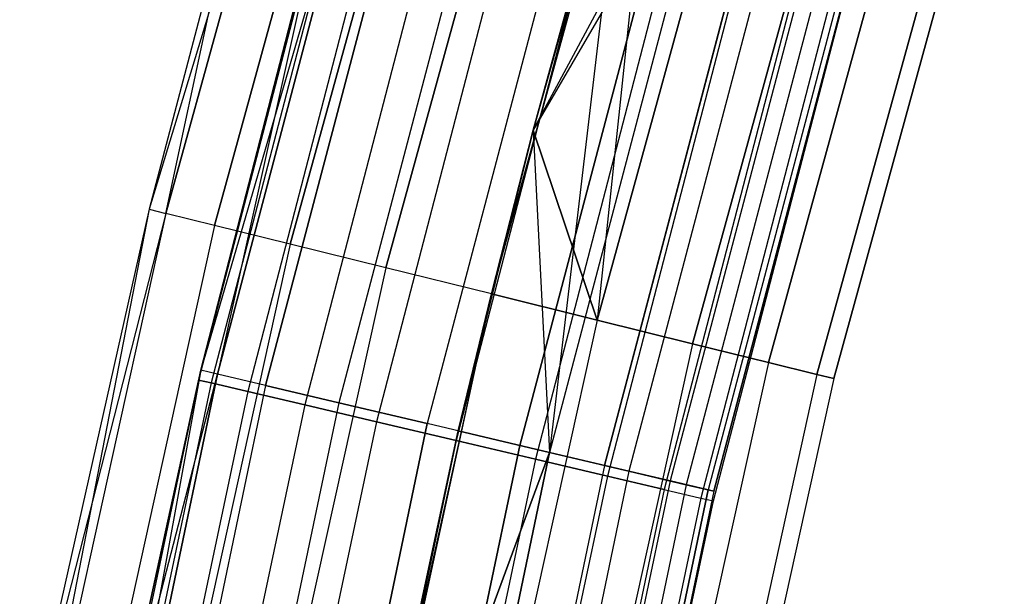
# Model space of a CAD drawing. Extents: x -135 to 135, y -135 to 135.
# Tile 131 of 207: x -74.02 to -68.44, y 15.94 to 19.22. Entities that reach past the tile are written whole.
import ezdxf

# ---------------------------------------------------------------- set-up
doc = ezdxf.new("R2010")
doc.units = 0
doc.header["$LTSCALE"] = 25.4
doc.layers.get('0').update_dxf_attribs({"linetype": 'CONTINUOUS'})

# ---------------------------------------------------------------- blocks, each defined once
blk = doc.blocks.new('SANTANA_BIURKO_A_PM_STL')
at = {"color": 0}
for p, q in [((-72.1728, 21.8305, 1.382), (-73.2883, 18.1403, 2)), ((-72.1728, 21.8305, 1.382), (-73.2883, 18.1403, 2)), ((-73.1933, 18.1168, 149.618), (-72.1728, 21.8305, 149.618)), ((-73.1933, 18.1168, 149.618), (-72.1728, 21.8305, 149.618)), ((-72.1728, 21.8305, 1.382), (-73.1933, 18.1168, 1.382)), ((-72.1728, 21.8305, 1.382), (-73.1933, 18.1168, 1.382)), ((-72.9175, 18.0486, 150.1756), (-71.9009, 21.7482, 150.1756)), ((-72.9175, 18.0486, 150.1756), (-71.9009, 21.7482, 150.1756)), ((-71.9009, 21.7482, 0.8244), (-72.9175, 18.0486, 0.8244)), ((-71.9009, 21.7482, 0.8244), (-72.9175, 18.0486, 0.8244)), ((-72.488, 17.9423, 150.618), (-71.4773, 21.6201, 150.618)), ((-72.488, 17.9423, 150.618), (-71.4773, 21.6201, 150.618)), ((-71.4773, 21.6201, 0.382), (-72.488, 17.9423, 0.382)), ((-71.4773, 21.6201, 0.382), (-72.488, 17.9423, 0.382)), ((-71.9468, 17.8083, 150.9021), (-70.9437, 21.4587, 150.9021)), ((-71.9468, 17.8083, 150.9021), (-70.9437, 21.4587, 150.9021)), ((-70.9437, 21.4587, 0.0979), (-71.9468, 17.8083, 0.0979)), ((-70.9437, 21.4587, 0.0979), (-71.9468, 17.8083, 0.0979)), ((-71.3469, 17.6598, 151), (-70.3521, 21.2798, 151)), ((-71.3469, 17.6598, 151), (-70.3521, 21.2798, 151)), ((-70.3521, 21.2798, 0), (-71.3469, 17.6598, 0)), ((-70.3521, 21.2798, 0), (-71.3469, 17.6598, 0)), ((-71.1101, 18.5906, 147.5), (-70.3521, 21.2798, 147)), ((-70.3521, 21.2798, 147), (-71.1101, 18.5906, 147)), ((-71.1101, 18.5906, 147.5), (-70.3521, 21.2798, 147)), ((-70.3521, 21.2798, 147), (-71.1101, 18.5906, 147)), ((-70.3521, 21.2798, 4), (-71.1101, 18.5906, 4)), ((-70.3521, 21.2798, 4), (-71.1101, 18.5906, 4)), ((-70.3521, 21.2798, 4), (-70.747, 17.5113, 3.9021)), ((-70.3521, 21.2798, 4), (-70.747, 17.5113, 3.9021)), ((-71.1101, 18.5906, 147), (-69.7606, 21.1008, 147.0979)), ((-71.1101, 18.5906, 147), (-69.7606, 21.1008, 147.0979)), ((-70.747, 17.5113, 150.9021), (-69.7606, 21.1008, 150.9021)), ((-70.747, 17.5113, 150.9021), (-69.7606, 21.1008, 150.9021)), ((-70.747, 17.5113, 147.0979), (-69.7606, 21.1008, 147.0979)), ((-70.747, 17.5113, 147.0979), (-69.7606, 21.1008, 147.0979)), ((-69.7606, 21.1008, 0.0979), (-70.747, 17.5113, 0.0979)), ((-69.7606, 21.1008, 0.0979), (-70.747, 17.5113, 0.0979)), ((-69.7606, 21.1008, 3.9021), (-70.747, 17.5113, 3.9021)), ((-69.7606, 21.1008, 3.9021), (-70.747, 17.5113, 3.9021)), ((-71.9176, 20.9342, 149.5319), (-72.9948, 17.2266, 149)), ((-71.9176, 20.9342, 149.5319), (-72.9948, 17.2266, 149)), ((-72.9, 17.2042, 149.5319), (-71.9176, 20.9342, 149.5319)), ((-72.9, 17.2042, 149.5319), (-71.9176, 20.9342, 149.5319)), ((-71.9176, 20.9342, 1.4681), (-72.9, 17.2042, 1.4681)), ((-71.9176, 20.9342, 1.4681), (-72.9, 17.2042, 1.4681)), ((-70.2058, 17.3773, 150.618), (-69.2269, 20.9394, 150.618)), ((-70.2058, 17.3773, 150.618), (-69.2269, 20.9394, 150.618)), ((-70.2058, 17.3773, 147.382), (-69.2269, 20.9394, 147.382)), ((-70.2058, 17.3773, 147.382), (-69.2269, 20.9394, 147.382)), ((-69.2269, 20.9394, 0.382), (-70.2058, 17.3773, 0.382)), ((-69.2269, 20.9394, 0.382), (-70.2058, 17.3773, 0.382)), ((-69.2269, 20.9394, 3.618), (-70.2058, 17.3773, 3.618)), ((-69.2269, 20.9394, 3.618), (-70.2058, 17.3773, 3.618)), ((-72.6277, 17.1399, 149.9947), (-71.649, 20.856, 149.9947)), ((-72.6277, 17.1399, 149.9947), (-71.649, 20.856, 149.9947)), ((-71.649, 20.856, 1.0053), (-72.6277, 17.1399, 1.0053)), ((-71.649, 20.856, 1.0053), (-72.6277, 17.1399, 1.0053)), ((-69.7763, 17.271, 150.1756), (-68.8034, 20.8113, 150.1756)), ((-69.7763, 17.271, 150.1756), (-68.8034, 20.8113, 150.1756)), ((-69.7763, 17.271, 147.8244), (-68.8034, 20.8113, 147.8244)), ((-69.7763, 17.271, 147.8244), (-68.8034, 20.8113, 147.8244)), ((-68.8034, 20.8113, 0.8244), (-69.7763, 17.271, 0.8244)), ((-68.8034, 20.8113, 0.8244), (-69.7763, 17.271, 0.8244)), ((-68.8034, 20.8113, 3.1756), (-69.7763, 17.271, 3.1756)), ((-68.8034, 20.8113, 3.1756), (-69.7763, 17.271, 3.1756)), ((-71.2403, 20.737, 150.3282), (-72.2134, 17.0422, 150.3282)), ((-71.2403, 20.737, 150.3282), (-72.2134, 17.0422, 150.3282)), ((-71.2403, 20.737, 0.6718), (-72.2134, 17.0422, 0.6718)), ((-71.2403, 20.737, 0.6718), (-72.2134, 17.0422, 0.6718)), ((-69.5005, 17.2028, 149.618), (-68.5315, 20.7291, 149.618)), ((-69.5005, 17.2028, 149.618), (-68.5315, 20.7291, 149.618)), ((-69.5005, 17.2028, 148.382), (-68.5315, 20.7291, 148.382)), ((-69.5005, 17.2028, 148.382), (-68.5315, 20.7291, 148.382)), ((-68.5315, 20.7291, 1.382), (-69.5005, 17.2028, 1.382)), ((-68.5315, 20.7291, 1.382), (-69.5005, 17.2028, 1.382)), ((-68.5315, 20.7291, 2.618), (-69.5005, 17.2028, 2.618)), ((-68.5315, 20.7291, 2.618), (-69.5005, 17.2028, 2.618)), ((-69.4055, 17.1793, 149), (-68.4378, 20.7007, 149)), ((-69.4055, 17.1793, 149), (-68.4378, 20.7007, 149)), ((-68.4378, 20.7007, 2), (-69.4055, 17.1793, 2)), ((-68.4378, 20.7007, 2), (-69.4055, 17.1793, 2)), ((-70.7446, 20.5927, 150.4891), (-71.7109, 16.9236, 150.4891)), ((-70.7446, 20.5927, 150.4891), (-71.7109, 16.9236, 150.4891)), ((-70.7446, 20.5927, 0.5109), (-71.7109, 16.9236, 0.5109)), ((-70.7446, 20.5927, 0.5109), (-71.7109, 16.9236, 0.5109)), ((-72.1369, 20.5247, 149), (-73.0079, 17.1713, 149)), ((-72.1369, 20.5247, 149), (-73.0079, 17.1713, 149)), ((-72.1369, 20.5247, 2), (-73.0079, 17.1713, 2)), ((-72.1369, 20.5247, 2), (-73.0079, 17.1713, 2)), ((-72.0663, 20.5046, 149.4635), (-72.9364, 17.1545, 149.4635)), ((-72.0663, 20.5046, 149.4635), (-72.9364, 17.1545, 149.4635)), ((-72.0663, 20.5046, 148.5365), (-72.9364, 17.1545, 148.5365)), ((-72.0663, 20.5046, 148.5365), (-72.9364, 17.1545, 148.5365)), ((-72.0663, 20.5046, 2.4635), (-72.9364, 17.1545, 2.4635)), ((-72.0663, 20.5046, 2.4635), (-72.9364, 17.1545, 2.4635)), ((-72.0663, 20.5046, 1.5365), (-72.9364, 17.1545, 1.5365)), ((-72.0663, 20.5046, 1.5365), (-72.9364, 17.1545, 1.5365)), ((-70.571, 20.5422, 147.5), (-71.1101, 18.5906, 147.5)), ((-70.571, 20.5422, 147.5), (-71.1101, 18.5906, 147.5)), ((-71.1101, 18.5906, 4), (-70.571, 20.5422, 3.5)), ((-70.571, 20.5422, 3.5), (-71.1101, 18.5906, 3.5)), ((-71.1101, 18.5906, 4), (-70.571, 20.5422, 3.5)), ((-70.571, 20.5422, 3.5), (-71.1101, 18.5906, 3.5)), ((-70.571, 20.5422, 147.5), (-71.0172, 16.7599, 147.5975)), ((-70.571, 20.5422, 147.5), (-71.0172, 16.7599, 147.5975)), ((-71.8614, 20.4463, 149.8817), (-72.729, 17.1057, 149.8817)), ((-71.8614, 20.4463, 149.8817), (-72.729, 17.1057, 149.8817)), ((-71.8614, 20.4463, 148.1183), (-72.729, 17.1057, 148.1183)), ((-71.8614, 20.4463, 148.1183), (-72.729, 17.1057, 148.1183)), ((-71.8614, 20.4463, 2.8817), (-72.729, 17.1057, 2.8817)), ((-71.8614, 20.4463, 2.8817), (-72.729, 17.1057, 2.8817)), ((-71.8614, 20.4463, 1.1183), (-72.729, 17.1057, 1.1183)), ((-71.8614, 20.4463, 1.1183), (-72.729, 17.1057, 1.1183)), ((-71.1856, 16.7996, 150.4564), (-70.2263, 20.4419, 150.4564)), ((-71.1856, 16.7996, 150.4564), (-70.2263, 20.4419, 150.4564)), ((-70.2263, 20.4419, 0.5436), (-71.1856, 16.7996, 0.5436)), ((-70.2263, 20.4419, 0.5436), (-71.1856, 16.7996, 0.5436)), ((-70.0603, 20.3935, 3.4025), (-71.1101, 18.5906, 3.5)), ((-70.0603, 20.3935, 3.4025), (-71.1101, 18.5906, 3.5)), ((-70.0603, 20.3935, 147.5975), (-71.0172, 16.7599, 147.5975)), ((-70.0603, 20.3935, 147.5975), (-71.0172, 16.7599, 147.5975)), ((-70.0603, 20.3935, 3.4025), (-71.0172, 16.7599, 3.4025)), ((-70.0603, 20.3935, 3.4025), (-71.0172, 16.7599, 3.4025)), ((-71.5422, 20.3555, 150.2135), (-72.406, 17.0297, 150.2135)), ((-71.5422, 20.3555, 150.2135), (-72.406, 17.0297, 150.2135)), ((-71.5422, 20.3555, 147.7865), (-72.406, 17.0297, 147.7865)), ((-71.5422, 20.3555, 147.7865), (-72.406, 17.0297, 147.7865)), ((-71.5422, 20.3555, 3.2135), (-72.406, 17.0297, 3.2135)), ((-71.5422, 20.3555, 3.2135), (-72.406, 17.0297, 3.2135)), ((-71.5422, 20.3555, 0.7865), (-72.406, 17.0297, 0.7865)), ((-71.5422, 20.3555, 0.7865), (-72.406, 17.0297, 0.7865)), ((-70.7056, 16.6863, 150.2345), (-69.7529, 20.304, 150.2345)), ((-70.7056, 16.6863, 150.2345), (-69.7529, 20.304, 150.2345)), ((-69.7529, 20.304, 0.7655), (-70.7056, 16.6863, 0.7655)), ((-69.7529, 20.304, 0.7655), (-70.7056, 16.6863, 0.7655)), ((-71.14, 20.2411, 150.4266), (-71.9989, 16.934, 150.4266)), ((-71.14, 20.2411, 150.4266), (-71.9989, 16.934, 150.4266)), ((-71.14, 20.2411, 147.5734), (-71.9989, 16.934, 147.5734)), ((-71.14, 20.2411, 147.5734), (-71.9989, 16.934, 147.5734)), ((-71.14, 20.2411, 3.4266), (-71.9989, 16.934, 3.4266)), ((-71.14, 20.2411, 3.4266), (-71.9989, 16.934, 3.4266)), ((-71.14, 20.2411, 0.5734), (-71.9989, 16.934, 0.5734)), ((-71.14, 20.2411, 0.5734), (-71.9989, 16.934, 0.5734)), ((-69.616, 20.2642, 147.8772), (-70.5668, 16.6536, 147.8772)), ((-69.616, 20.2642, 147.8772), (-70.5668, 16.6536, 147.8772)), ((-69.616, 20.2642, 3.1228), (-70.5668, 16.6536, 3.1228)), ((-69.616, 20.2642, 3.1228), (-70.5668, 16.6536, 3.1228)), ((-72.748, 20.1984, 149), (-73.2883, 18.1403, 149)), ((-72.748, 20.1984, 2), (-73.2883, 18.1403, 2)), ((-72.748, 20.1984, 149), (-73.2883, 18.1403, 149)), ((-72.748, 20.1984, 2), (-73.2883, 18.1403, 2)), ((-73.1933, 18.1168, 149.618), (-72.748, 20.1984, 149)), ((-73.1933, 18.1168, 149.618), (-72.748, 20.1984, 149)), ((-69.3857, 20.1972, 149.8521), (-70.3335, 16.5985, 149.8521)), ((-69.3857, 20.1972, 149.8521), (-70.3335, 16.5985, 149.8521)), ((-69.3857, 20.1972, 1.1479), (-70.3335, 16.5985, 1.1479)), ((-69.3857, 20.1972, 1.1479), (-70.3335, 16.5985, 1.1479)), ((-69.2958, 20.171, 148.3029), (-70.2423, 16.577, 148.3029)), ((-69.2958, 20.171, 148.3029), (-70.2423, 16.577, 148.3029)), ((-69.2958, 20.171, 2.6971), (-70.2423, 16.577, 2.6971)), ((-69.2958, 20.171, 2.6971), (-70.2423, 16.577, 2.6971)), ((-70.6942, 20.1142, 150.5), (-71.5477, 16.8279, 150.5)), ((-70.6942, 20.1142, 150.5), (-71.5477, 16.8279, 150.5)), ((-70.6942, 20.1142, 147.5), (-71.5477, 16.8279, 147.5)), ((-70.6942, 20.1142, 147.5), (-71.5477, 16.8279, 147.5)), ((-70.6942, 20.1142, 3.5), (-71.5477, 16.8279, 3.5)), ((-70.6942, 20.1142, 3.5), (-71.5477, 16.8279, 3.5)), ((-70.6942, 20.1142, 0.5), (-71.5477, 16.8279, 0.5)), ((-70.6942, 20.1142, 0.5), (-71.5477, 16.8279, 0.5)), ((-69.1726, 20.1351, 149.359), (-70.1175, 16.5475, 149.359)), ((-69.1726, 20.1351, 149.359), (-70.1175, 16.5475, 149.359)), ((-69.1726, 20.1351, 1.641), (-70.1175, 16.5475, 1.641)), ((-69.1726, 20.1351, 1.641), (-70.1175, 16.5475, 1.641)), ((-70.0857, 16.54, 148.8192), (-69.1413, 20.126, 148.8192)), ((-70.0857, 16.54, 148.8192), (-69.1413, 20.126, 148.8192)), ((-69.1413, 20.126, 2.1808), (-70.0857, 16.54, 2.1808)), ((-69.1413, 20.126, 2.1808), (-70.0857, 16.54, 2.1808)), ((-72.9948, 17.2266, 149), (-72.2663, 20.0646, 149)), ((-72.2663, 20.0646, 2), (-72.9948, 17.2266, 2)), ((-72.9948, 17.2266, 149), (-72.2663, 20.0646, 149)), ((-72.2663, 20.0646, 2), (-72.9948, 17.2266, 2)), ((-72.2663, 20.0646, 2), (-72.9, 17.2042, 1.4681)), ((-72.2663, 20.0646, 2), (-72.9, 17.2042, 1.4681)), ((-70.2484, 19.9874, 150.4266), (-71.0965, 16.7217, 150.4266)), ((-70.2484, 19.9874, 150.4266), (-71.0965, 16.7217, 150.4266)), ((-70.2484, 19.9874, 147.5734), (-71.0965, 16.7217, 147.5734)), ((-70.2484, 19.9874, 147.5734), (-71.0965, 16.7217, 147.5734)), ((-70.2484, 19.9874, 3.4266), (-71.0965, 16.7217, 3.4266)), ((-70.2484, 19.9874, 3.4266), (-71.0965, 16.7217, 3.4266)), ((-70.2484, 19.9874, 0.5734), (-71.0965, 16.7217, 0.5734)), ((-70.2484, 19.9874, 0.5734), (-71.0965, 16.7217, 0.5734)), ((-69.8462, 19.8729, 150.2135), (-70.6894, 16.626, 150.2135)), ((-69.8462, 19.8729, 150.2135), (-70.6894, 16.626, 150.2135)), ((-69.8462, 19.8729, 147.7865), (-70.6894, 16.626, 147.7865)), ((-69.8462, 19.8729, 147.7865), (-70.6894, 16.626, 147.7865)), ((-69.8462, 19.8729, 3.2135), (-70.6894, 16.626, 3.2135)), ((-69.8462, 19.8729, 3.2135), (-70.6894, 16.626, 3.2135)), ((-69.8462, 19.8729, 0.7865), (-70.6894, 16.626, 0.7865)), ((-69.8462, 19.8729, 0.7865), (-70.6894, 16.626, 0.7865)), ((-69.527, 19.7821, 149.8817), (-70.3664, 16.55, 149.8817)), ((-69.527, 19.7821, 149.8817), (-70.3664, 16.55, 149.8817)), ((-69.527, 19.7821, 148.1183), (-70.3664, 16.55, 148.1183)), ((-69.527, 19.7821, 148.1183), (-70.3664, 16.55, 148.1183)), ((-69.527, 19.7821, 2.8817), (-70.3664, 16.55, 2.8817)), ((-69.527, 19.7821, 2.8817), (-70.3664, 16.55, 2.8817)), ((-69.527, 19.7821, 1.1183), (-70.3664, 16.55, 1.1183)), ((-69.527, 19.7821, 1.1183), (-70.3664, 16.55, 1.1183)), ((-69.3221, 19.7238, 149.4635), (-70.159, 16.5012, 149.4635)), ((-69.3221, 19.7238, 149.4635), (-70.159, 16.5012, 149.4635)), ((-69.3221, 19.7238, 148.5365), (-70.159, 16.5012, 148.5365)), ((-69.3221, 19.7238, 148.5365), (-70.159, 16.5012, 148.5365)), ((-69.3221, 19.7238, 2.4635), (-70.159, 16.5012, 2.4635)), ((-69.3221, 19.7238, 2.4635), (-70.159, 16.5012, 2.4635)), ((-69.3221, 19.7238, 1.5365), (-70.159, 16.5012, 1.5365)), ((-69.3221, 19.7238, 1.5365), (-70.159, 16.5012, 1.5365)), ((-70.0875, 16.4844, 149), (-69.2514, 19.7037, 149)), ((-70.0875, 16.4844, 149), (-69.2514, 19.7037, 149)), ((-70.0875, 16.4844, 2), (-69.2514, 19.7037, 2)), ((-70.0875, 16.4844, 2), (-69.2514, 19.7037, 2)), ((-71.1101, 18.5906, 147.5), (-71.5349, 16.882, 147.5)), ((-71.5349, 16.882, 147.5), (-71.1101, 18.5906, 147)), ((-71.5349, 16.882, 147.5), (-71.1101, 18.5906, 147)), ((-71.1101, 18.5906, 147.5), (-71.5349, 16.882, 147.5)), ((-71.1101, 18.5906, 3.5), (-71.5349, 16.882, 3.5)), ((-71.1101, 18.5906, 3.5), (-71.5349, 16.882, 3.5)), ((-71.1101, 18.5906, 147), (-71.3469, 17.6598, 147)), ((-71.1101, 18.5906, 147), (-71.3469, 17.6598, 147)), ((-71.1101, 18.5906, 4), (-71.3469, 17.6598, 4)), ((-71.3469, 17.6598, 4), (-71.1101, 18.5906, 3.5)), ((-71.3469, 17.6598, 4), (-71.1101, 18.5906, 3.5)), ((-71.1101, 18.5906, 4), (-71.3469, 17.6598, 4)), ((-71.1101, 18.5906, 147.5), (-71.0172, 16.7599, 147.5975)), ((-71.1101, 18.5906, 147.5), (-71.0172, 16.7599, 147.5975)), ((-71.1101, 18.5906, 147.5), (-71.1101, 18.5906, 147)), ((-71.1101, 18.5906, 147.5), (-71.1101, 18.5906, 147)), ((-70.747, 17.5113, 147.0979), (-71.1101, 18.5906, 147)), ((-70.747, 17.5113, 147.0979), (-71.1101, 18.5906, 147)), ((-71.1101, 18.5906, 4), (-70.747, 17.5113, 3.9021)), ((-71.1101, 18.5906, 4), (-70.747, 17.5113, 3.9021)), ((-71.1101, 18.5906, 4), (-71.1101, 18.5906, 3.5)), ((-71.1101, 18.5906, 4), (-71.1101, 18.5906, 3.5)), ((-71.1101, 18.5906, 3.5), (-71.0172, 16.7599, 3.4025)), ((-71.1101, 18.5906, 3.5), (-71.0172, 16.7599, 3.4025)), ((-73.2883, 18.1403, 149), (-74.0229, 14.3559, 149.618)), ((-73.2883, 18.1403, 149), (-74.0229, 14.3559, 149.618)), ((-73.1933, 18.1168, 149.618), (-74.0229, 14.3559, 149.618)), ((-73.1933, 18.1168, 149.618), (-74.0229, 14.3559, 149.618)), ((-73.1933, 18.1168, 1.382), (-74.0229, 14.3559, 1.382)), ((-73.1933, 18.1168, 1.382), (-74.0229, 14.3559, 1.382)), ((-73.2883, 18.1403, 149), (-74.0159, 14.8964, 149)), ((-73.2883, 18.1403, 2), (-74.0159, 14.8964, 2)), ((-73.2883, 18.1403, 149), (-74.0159, 14.8964, 149)), ((-73.2883, 18.1403, 2), (-74.0159, 14.8964, 2)), ((-73.1933, 18.1168, 1.382), (-74.0159, 14.8964, 2)), ((-73.1933, 18.1168, 1.382), (-74.0159, 14.8964, 2)), ((-73.2883, 18.1403, 149), (-73.1933, 18.1168, 149.618)), ((-73.2883, 18.1403, 149), (-73.1933, 18.1168, 149.618)), ((-73.2883, 18.1403, 2), (-73.2883, 18.1403, 149)), ((-73.2883, 18.1403, 2), (-73.2883, 18.1403, 149)), ((-73.2883, 18.1403, 2), (-73.1933, 18.1168, 1.382)), ((-73.2883, 18.1403, 2), (-73.1933, 18.1168, 1.382)), ((-72.9175, 18.0486, 150.1756), (-73.1933, 18.1168, 149.618)), ((-72.9175, 18.0486, 150.1756), (-73.1933, 18.1168, 149.618)), ((-72.9175, 18.0486, 0.8244), (-73.1933, 18.1168, 1.382)), ((-72.9175, 18.0486, 0.8244), (-73.1933, 18.1168, 1.382)), ((-72.9175, 18.0486, 150.1756), (-73.744, 14.3018, 150.1756)), ((-72.9175, 18.0486, 150.1756), (-73.744, 14.3018, 150.1756)), ((-72.9175, 18.0486, 0.8244), (-73.744, 14.3018, 0.8244)), ((-72.9175, 18.0486, 0.8244), (-73.744, 14.3018, 0.8244)), ((-72.488, 17.9423, 150.618), (-72.9175, 18.0486, 150.1756)), ((-72.488, 17.9423, 150.618), (-72.9175, 18.0486, 150.1756)), ((-72.488, 17.9423, 0.382), (-72.9175, 18.0486, 0.8244)), ((-72.488, 17.9423, 0.382), (-72.9175, 18.0486, 0.8244)), ((-72.488, 17.9423, 150.618), (-73.3096, 14.2176, 150.618)), ((-72.488, 17.9423, 150.618), (-73.3096, 14.2176, 150.618)), ((-72.488, 17.9423, 0.382), (-73.3096, 14.2176, 0.382)), ((-72.488, 17.9423, 0.382), (-73.3096, 14.2176, 0.382)), ((-71.9468, 17.8083, 150.9021), (-72.488, 17.9423, 150.618)), ((-71.9468, 17.8083, 150.9021), (-72.488, 17.9423, 150.618)), ((-71.9468, 17.8083, 0.0979), (-72.488, 17.9423, 0.382)), ((-71.9468, 17.8083, 0.0979), (-72.488, 17.9423, 0.382)), ((-71.9468, 17.8083, 150.9021), (-72.7623, 14.1114, 150.9021)), ((-71.9468, 17.8083, 150.9021), (-72.7623, 14.1114, 150.9021)), ((-71.9468, 17.8083, 0.0979), (-72.7623, 14.1114, 0.0979)), ((-71.9468, 17.8083, 0.0979), (-72.7623, 14.1114, 0.0979)), ((-71.3469, 17.6598, 151), (-71.9468, 17.8083, 150.9021)), ((-71.3469, 17.6598, 151), (-71.9468, 17.8083, 150.9021)), ((-71.3469, 17.6598, 0), (-71.9468, 17.8083, 0.0979)), ((-71.3469, 17.6598, 0), (-71.9468, 17.8083, 0.0979)), ((-72.2774, 13.3503, 147.5), (-71.3469, 17.6598, 147)), ((-72.2774, 13.3503, 147.5), (-71.3469, 17.6598, 147)), ((-71.3469, 17.6598, 147), (-72.1556, 13.9937, 147)), ((-71.3469, 17.6598, 147), (-72.1556, 13.9937, 147)), ((-71.3469, 17.6598, 151), (-72.1556, 13.9937, 151)), ((-71.3469, 17.6598, 151), (-72.1556, 13.9937, 151)), ((-71.3469, 17.6598, 0), (-72.1556, 13.9937, 0)), ((-71.3469, 17.6598, 0), (-72.1556, 13.9937, 0)), ((-71.3469, 17.6598, 4), (-72.1556, 13.9937, 4)), ((-71.3469, 17.6598, 4), (-72.1556, 13.9937, 4)), ((-71.5349, 16.882, 147.5), (-71.3469, 17.6598, 147)), ((-71.5349, 16.882, 147.5), (-71.3469, 17.6598, 147)), ((-71.3469, 17.6598, 4), (-71.5349, 16.882, 3.5)), ((-71.3469, 17.6598, 4), (-71.5349, 16.882, 3.5)), ((-71.3469, 17.6598, 147), (-70.747, 17.5113, 147.0979)), ((-70.747, 17.5113, 150.9021), (-71.3469, 17.6598, 151)), ((-70.747, 17.5113, 150.9021), (-71.3469, 17.6598, 151)), ((-71.3469, 17.6598, 147), (-70.747, 17.5113, 147.0979)), ((-70.747, 17.5113, 0.0979), (-71.3469, 17.6598, 0)), ((-70.747, 17.5113, 0.0979), (-71.3469, 17.6598, 0)), ((-70.747, 17.5113, 3.9021), (-71.3469, 17.6598, 4)), ((-70.747, 17.5113, 3.9021), (-71.3469, 17.6598, 4)), ((-70.747, 17.5113, 147.0979), (-71.5488, 13.8761, 147.0979)), ((-70.747, 17.5113, 147.0979), (-71.5488, 13.8761, 147.0979)), ((-70.747, 17.5113, 150.9021), (-71.5488, 13.8761, 150.9021)), ((-70.747, 17.5113, 150.9021), (-71.5488, 13.8761, 150.9021)), ((-70.747, 17.5113, 0.0979), (-71.5488, 13.8761, 0.0979)), ((-70.747, 17.5113, 0.0979), (-71.5488, 13.8761, 0.0979)), ((-70.747, 17.5113, 3.9021), (-71.5488, 13.8761, 3.9021)), ((-70.747, 17.5113, 3.9021), (-71.5488, 13.8761, 3.9021)), ((-70.747, 17.5113, 147.0979), (-70.2058, 17.3773, 147.382)), ((-70.2058, 17.3773, 150.618), (-70.747, 17.5113, 150.9021)), ((-70.2058, 17.3773, 150.618), (-70.747, 17.5113, 150.9021)), ((-70.747, 17.5113, 147.0979), (-70.2058, 17.3773, 147.382)), ((-70.2058, 17.3773, 0.382), (-70.747, 17.5113, 0.0979)), ((-70.747, 17.5113, 3.9021), (-70.2058, 17.3773, 3.618)), ((-70.2058, 17.3773, 0.382), (-70.747, 17.5113, 0.0979)), ((-70.747, 17.5113, 3.9021), (-70.2058, 17.3773, 3.618)), ((-70.2058, 17.3773, 147.382), (-71.0015, 13.7699, 147.382)), ((-70.2058, 17.3773, 147.382), (-71.0015, 13.7699, 147.382)), ((-70.2058, 17.3773, 150.618), (-71.0015, 13.7699, 150.618)), ((-70.2058, 17.3773, 150.618), (-71.0015, 13.7699, 150.618)), ((-70.2058, 17.3773, 0.382), (-71.0015, 13.7699, 0.382)), ((-70.2058, 17.3773, 0.382), (-71.0015, 13.7699, 0.382)), ((-70.2058, 17.3773, 3.618), (-71.0015, 13.7699, 3.618)), ((-70.2058, 17.3773, 3.618), (-71.0015, 13.7699, 3.618)), ((-70.2058, 17.3773, 147.382), (-69.7763, 17.271, 147.8244)), ((-69.7763, 17.271, 150.1756), (-70.2058, 17.3773, 150.618)), ((-69.7763, 17.271, 150.1756), (-70.2058, 17.3773, 150.618)), ((-70.2058, 17.3773, 147.382), (-69.7763, 17.271, 147.8244)), ((-69.7763, 17.271, 0.8244), (-70.2058, 17.3773, 0.382)), ((-70.2058, 17.3773, 3.618), (-69.7763, 17.271, 3.1756)), ((-69.7763, 17.271, 0.8244), (-70.2058, 17.3773, 0.382)), ((-70.2058, 17.3773, 3.618), (-69.7763, 17.271, 3.1756)), ((-69.7763, 17.271, 147.8244), (-70.5671, 13.6857, 147.8244)), ((-69.7763, 17.271, 147.8244), (-70.5671, 13.6857, 147.8244)), ((-69.7763, 17.271, 150.1756), (-70.5671, 13.6857, 150.1756)), ((-69.7763, 17.271, 150.1756), (-70.5671, 13.6857, 150.1756)), ((-69.7763, 17.271, 0.8244), (-70.5671, 13.6857, 0.8244)), ((-69.7763, 17.271, 0.8244), (-70.5671, 13.6857, 0.8244)), ((-69.7763, 17.271, 3.1756), (-70.5671, 13.6857, 3.1756)), ((-69.7763, 17.271, 3.1756), (-70.5671, 13.6857, 3.1756)), ((-69.7763, 17.271, 147.8244), (-69.5005, 17.2028, 148.382)), ((-69.5005, 17.2028, 149.618), (-69.7763, 17.271, 150.1756)), ((-69.5005, 17.2028, 149.618), (-69.7763, 17.271, 150.1756)), ((-69.7763, 17.271, 147.8244), (-69.5005, 17.2028, 148.382)), ((-69.5005, 17.2028, 1.382), (-69.7763, 17.271, 0.8244)), ((-69.7763, 17.271, 3.1756), (-69.5005, 17.2028, 2.618)), ((-69.5005, 17.2028, 1.382), (-69.7763, 17.271, 0.8244)), ((-69.7763, 17.271, 3.1756), (-69.5005, 17.2028, 2.618)), ((-72.9948, 17.2266, 2), (-73.6889, 13.4286, 1.4681)), ((-72.9948, 17.2266, 2), (-73.6889, 13.4286, 1.4681)), ((-73.6889, 13.4286, 149.5319), (-72.9, 17.2042, 149.5319)), ((-73.6889, 13.4286, 149.5319), (-72.9, 17.2042, 149.5319)), ((-72.9, 17.2042, 1.4681), (-73.6889, 13.4286, 1.4681)), ((-72.9, 17.2042, 1.4681), (-73.6889, 13.4286, 1.4681)), ((-73.5257, 14.7978, 149), (-72.9948, 17.2266, 149)), ((-72.9948, 17.2266, 2), (-73.5257, 14.7978, 2)), ((-73.5257, 14.7978, 149), (-72.9948, 17.2266, 149)), ((-72.9948, 17.2266, 2), (-73.5257, 14.7978, 2)), ((-73.5257, 14.7978, 149), (-72.9, 17.2042, 149.5319)), ((-73.5257, 14.7978, 149), (-72.9, 17.2042, 149.5319)), ((-72.9, 17.2042, 149.5319), (-72.9948, 17.2266, 149)), ((-72.9, 17.2042, 149.5319), (-72.9948, 17.2266, 149)), ((-72.9, 17.2042, 1.4681), (-72.9948, 17.2266, 2)), ((-72.9, 17.2042, 1.4681), (-72.9948, 17.2266, 2)), ((-72.9948, 17.2266, 149), (-72.9948, 17.2266, 2)), ((-72.9948, 17.2266, 149), (-72.9948, 17.2266, 2)), ((-72.6277, 17.1399, 149.9947), (-72.9, 17.2042, 149.5319)), ((-72.6277, 17.1399, 149.9947), (-72.9, 17.2042, 149.5319)), ((-72.6277, 17.1399, 1.0053), (-72.9, 17.2042, 1.4681)), ((-72.6277, 17.1399, 1.0053), (-72.9, 17.2042, 1.4681)), ((-69.5005, 17.2028, 148.382), (-70.2882, 13.6316, 148.382)), ((-69.5005, 17.2028, 148.382), (-70.2882, 13.6316, 148.382)), ((-69.5005, 17.2028, 149.618), (-70.2882, 13.6316, 149.618)), ((-69.5005, 17.2028, 149.618), (-70.2882, 13.6316, 149.618)), ((-69.5005, 17.2028, 1.382), (-70.2882, 13.6316, 1.382)), ((-69.5005, 17.2028, 1.382), (-70.2882, 13.6316, 1.382)), ((-69.5005, 17.2028, 2.618), (-70.2882, 13.6316, 2.618)), ((-69.5005, 17.2028, 2.618), (-70.2882, 13.6316, 2.618)), ((-69.5005, 17.2028, 148.382), (-69.4055, 17.1793, 149)), ((-69.4055, 17.1793, 149), (-69.5005, 17.2028, 149.618)), ((-69.4055, 17.1793, 149), (-69.5005, 17.2028, 149.618)), ((-69.5005, 17.2028, 148.382), (-69.4055, 17.1793, 149)), ((-69.4055, 17.1793, 2), (-69.5005, 17.2028, 1.382)), ((-69.5005, 17.2028, 2.618), (-69.4055, 17.1793, 2)), ((-69.4055, 17.1793, 2), (-69.5005, 17.2028, 1.382)), ((-69.5005, 17.2028, 2.618), (-69.4055, 17.1793, 2)), ((-73.0079, 17.1713, 149), (-73.723, 13.7812, 149)), ((-73.0079, 17.1713, 149), (-73.723, 13.7812, 149)), ((-73.0079, 17.1713, 2), (-73.723, 13.7812, 2)), ((-73.0079, 17.1713, 2), (-73.723, 13.7812, 2)), ((-72.9364, 17.1545, 149.4635), (-73.6508, 13.7677, 149.4635)), ((-72.9364, 17.1545, 149.4635), (-73.6508, 13.7677, 149.4635)), ((-72.9364, 17.1545, 148.5365), (-73.6508, 13.7677, 148.5365)), ((-72.9364, 17.1545, 148.5365), (-73.6508, 13.7677, 148.5365)), ((-72.9364, 17.1545, 2.4635), (-73.6508, 13.7677, 2.4635)), ((-72.9364, 17.1545, 2.4635), (-73.6508, 13.7677, 2.4635)), ((-72.9364, 17.1545, 1.5365), (-73.6508, 13.7677, 1.5365)), ((-72.9364, 17.1545, 1.5365), (-73.6508, 13.7677, 1.5365)), ((-73.0079, 17.1713, 149), (-72.9364, 17.1545, 149.4635)), ((-73.0079, 17.1713, 149), (-72.9364, 17.1545, 149.4635)), ((-72.9364, 17.1545, 148.5365), (-73.0079, 17.1713, 149)), ((-72.9364, 17.1545, 148.5365), (-73.0079, 17.1713, 149)), ((-73.0079, 17.1713, 2), (-72.9364, 17.1545, 2.4635)), ((-73.0079, 17.1713, 2), (-72.9364, 17.1545, 2.4635)), ((-72.9364, 17.1545, 1.5365), (-73.0079, 17.1713, 2)), ((-72.9364, 17.1545, 1.5365), (-73.0079, 17.1713, 2)), ((-72.9364, 17.1545, 149.4635), (-72.729, 17.1057, 149.8817)), ((-72.9364, 17.1545, 149.4635), (-72.729, 17.1057, 149.8817)), ((-72.729, 17.1057, 148.1183), (-72.9364, 17.1545, 148.5365)), ((-72.729, 17.1057, 148.1183), (-72.9364, 17.1545, 148.5365)), ((-72.9364, 17.1545, 2.4635), (-72.729, 17.1057, 2.8817)), ((-72.9364, 17.1545, 2.4635), (-72.729, 17.1057, 2.8817)), ((-72.729, 17.1057, 1.1183), (-72.9364, 17.1545, 1.5365)), ((-72.729, 17.1057, 1.1183), (-72.9364, 17.1545, 1.5365)), ((-69.4055, 17.1793, 149), (-70.1921, 13.613, 149)), ((-69.4055, 17.1793, 149), (-70.1921, 13.613, 149)), ((-69.4055, 17.1793, 2), (-70.1921, 13.613, 2)), ((-69.4055, 17.1793, 2), (-70.1921, 13.613, 2)), ((-72.729, 17.1057, 149.8817), (-73.4414, 13.7286, 149.8817)), ((-72.729, 17.1057, 149.8817), (-73.4414, 13.7286, 149.8817)), ((-72.729, 17.1057, 148.1183), (-73.4414, 13.7286, 148.1183)), ((-72.729, 17.1057, 148.1183), (-73.4414, 13.7286, 148.1183)), ((-72.729, 17.1057, 2.8817), (-73.4414, 13.7286, 2.8817)), ((-72.729, 17.1057, 2.8817), (-73.4414, 13.7286, 2.8817)), ((-72.729, 17.1057, 1.1183), (-73.4414, 13.7286, 1.1183)), ((-72.729, 17.1057, 1.1183), (-73.4414, 13.7286, 1.1183)), ((-72.6277, 17.1399, 149.9947), (-73.4137, 13.3784, 149.9947)), ((-72.6277, 17.1399, 149.9947), (-73.4137, 13.3784, 149.9947)), ((-72.6277, 17.1399, 1.0053), (-73.4137, 13.3784, 1.0053)), ((-72.6277, 17.1399, 1.0053), (-73.4137, 13.3784, 1.0053)), ((-72.729, 17.1057, 149.8817), (-72.406, 17.0297, 150.2135)), ((-72.729, 17.1057, 149.8817), (-72.406, 17.0297, 150.2135)), ((-72.406, 17.0297, 147.7865), (-72.729, 17.1057, 148.1183)), ((-72.406, 17.0297, 147.7865), (-72.729, 17.1057, 148.1183)), ((-72.729, 17.1057, 2.8817), (-72.406, 17.0297, 3.2135)), ((-72.729, 17.1057, 2.8817), (-72.406, 17.0297, 3.2135)), ((-72.406, 17.0297, 0.7865), (-72.729, 17.1057, 1.1183)), ((-72.406, 17.0297, 0.7865), (-72.729, 17.1057, 1.1183)), ((-72.6277, 17.1399, 149.9947), (-72.2134, 17.0422, 150.3282)), ((-72.6277, 17.1399, 149.9947), (-72.2134, 17.0422, 150.3282)), ((-72.2134, 17.0422, 0.6718), (-72.6277, 17.1399, 1.0053)), ((-72.2134, 17.0422, 0.6718), (-72.6277, 17.1399, 1.0053)), ((-72.2134, 17.0422, 150.3282), (-72.9949, 13.3021, 150.3282)), ((-72.2134, 17.0422, 150.3282), (-72.9949, 13.3021, 150.3282)), ((-72.2134, 17.0422, 0.6718), (-72.9949, 13.3021, 0.6718)), ((-72.2134, 17.0422, 0.6718), (-72.9949, 13.3021, 0.6718)), ((-72.2134, 17.0422, 150.3282), (-71.7109, 16.9236, 150.4891)), ((-72.2134, 17.0422, 150.3282), (-71.7109, 16.9236, 150.4891)), ((-71.7109, 16.9236, 0.5109), (-72.2134, 17.0422, 0.6718)), ((-71.7109, 16.9236, 0.5109), (-72.2134, 17.0422, 0.6718)), ((-72.406, 17.0297, 150.2135), (-73.1152, 13.6676, 150.2135)), ((-72.406, 17.0297, 150.2135), (-73.1152, 13.6676, 150.2135)), ((-72.406, 17.0297, 147.7865), (-73.1152, 13.6676, 147.7865)), ((-72.406, 17.0297, 147.7865), (-73.1152, 13.6676, 147.7865)), ((-72.406, 17.0297, 3.2135), (-73.1152, 13.6676, 3.2135)), ((-72.406, 17.0297, 3.2135), (-73.1152, 13.6676, 3.2135)), ((-72.406, 17.0297, 0.7865), (-73.1152, 13.6676, 0.7865)), ((-72.406, 17.0297, 0.7865), (-73.1152, 13.6676, 0.7865)), ((-72.406, 17.0297, 150.2135), (-71.9989, 16.934, 150.4266)), ((-72.406, 17.0297, 150.2135), (-71.9989, 16.934, 150.4266)), ((-71.9989, 16.934, 147.5734), (-72.406, 17.0297, 147.7865)), ((-71.9989, 16.934, 147.5734), (-72.406, 17.0297, 147.7865)), ((-72.406, 17.0297, 3.2135), (-71.9989, 16.934, 3.4266)), ((-72.406, 17.0297, 3.2135), (-71.9989, 16.934, 3.4266)), ((-71.9989, 16.934, 0.5734), (-72.406, 17.0297, 0.7865)), ((-71.9989, 16.934, 0.5734), (-72.406, 17.0297, 0.7865)), ((-71.9989, 16.934, 150.4266), (-72.7042, 13.5908, 150.4266)), ((-71.9989, 16.934, 150.4266), (-72.7042, 13.5908, 150.4266)), ((-71.9989, 16.934, 147.5734), (-72.7042, 13.5908, 147.5734)), ((-71.9989, 16.934, 147.5734), (-72.7042, 13.5908, 147.5734)), ((-71.9989, 16.934, 3.4266), (-72.7042, 13.5908, 3.4266)), ((-71.9989, 16.934, 3.4266), (-72.7042, 13.5908, 3.4266)), ((-71.9989, 16.934, 0.5734), (-72.7042, 13.5908, 0.5734)), ((-71.9989, 16.934, 0.5734), (-72.7042, 13.5908, 0.5734)), ((-72.487, 13.2096, 150.4891), (-71.7109, 16.9236, 150.4891)), ((-72.487, 13.2096, 150.4891), (-71.7109, 16.9236, 150.4891)), ((-71.7109, 16.9236, 0.5109), (-72.487, 13.2096, 0.5109)), ((-71.7109, 16.9236, 0.5109), (-72.487, 13.2096, 0.5109)), ((-71.9989, 16.934, 150.4266), (-71.5477, 16.8279, 150.5)), ((-71.9989, 16.934, 150.4266), (-71.5477, 16.8279, 150.5)), ((-71.5477, 16.8279, 147.5), (-71.9989, 16.934, 147.5734)), ((-71.5477, 16.8279, 147.5), (-71.9989, 16.934, 147.5734)), ((-71.9989, 16.934, 3.4266), (-71.5477, 16.8279, 3.5)), ((-71.9989, 16.934, 3.4266), (-71.5477, 16.8279, 3.5)), ((-71.5477, 16.8279, 0.5), (-71.9989, 16.934, 0.5734)), ((-71.5477, 16.8279, 0.5), (-71.9989, 16.934, 0.5734)), ((-71.1856, 16.7996, 150.4564), (-71.7109, 16.9236, 150.4891)), ((-71.1856, 16.7996, 150.4564), (-71.7109, 16.9236, 150.4891)), ((-71.1856, 16.7996, 0.5436), (-71.7109, 16.9236, 0.5109)), ((-71.1856, 16.7996, 0.5436), (-71.7109, 16.9236, 0.5109)), ((-71.5349, 16.882, 147.5), (-72.2774, 13.3503, 147.5)), ((-71.5349, 16.882, 147.5), (-72.2774, 13.3503, 147.5)), ((-71.5349, 16.882, 3.5), (-72.2774, 13.3503, 3.5)), ((-71.5349, 16.882, 3.5), (-72.2774, 13.3503, 3.5)), ((-72.1556, 13.9937, 4), (-71.5349, 16.882, 3.5)), ((-72.1556, 13.9937, 4), (-71.5349, 16.882, 3.5)), ((-71.0172, 16.7599, 147.5975), (-71.5349, 16.882, 147.5)), ((-71.0172, 16.7599, 147.5975), (-71.5349, 16.882, 147.5)), ((-71.5349, 16.882, 3.5), (-71.0172, 16.7599, 3.4025)), ((-71.5349, 16.882, 3.5), (-71.0172, 16.7599, 3.4025)), ((-71.5477, 16.8279, 150.5), (-72.2485, 13.5056, 150.5)), ((-71.5477, 16.8279, 150.5), (-72.2485, 13.5056, 150.5)), ((-71.5477, 16.8279, 147.5), (-72.2485, 13.5056, 147.5)), ((-71.5477, 16.8279, 147.5), (-72.2485, 13.5056, 147.5)), ((-71.5477, 16.8279, 3.5), (-72.2485, 13.5056, 3.5)), ((-71.5477, 16.8279, 3.5), (-72.2485, 13.5056, 3.5)), ((-71.5477, 16.8279, 0.5), (-72.2485, 13.5056, 0.5)), ((-71.5477, 16.8279, 0.5), (-72.2485, 13.5056, 0.5)), ((-71.5477, 16.8279, 150.5), (-71.0965, 16.7217, 150.4266)), ((-71.5477, 16.8279, 150.5), (-71.0965, 16.7217, 150.4266)), ((-71.0965, 16.7217, 147.5734), (-71.5477, 16.8279, 147.5)), ((-71.0965, 16.7217, 147.5734), (-71.5477, 16.8279, 147.5)), ((-71.5477, 16.8279, 3.5), (-71.0965, 16.7217, 3.4266)), ((-71.5477, 16.8279, 3.5), (-71.0965, 16.7217, 3.4266)), ((-71.0965, 16.7217, 0.5734), (-71.5477, 16.8279, 0.5)), ((-71.0965, 16.7217, 0.5734), (-71.5477, 16.8279, 0.5)), ((-72.2774, 13.3503, 147.5), (-71.0172, 16.7599, 147.5975)), ((-72.2774, 13.3503, 147.5), (-71.0172, 16.7599, 147.5975)), ((-71.0172, 16.7599, 3.4025), (-72.2774, 13.3503, 3.5)), ((-71.0172, 16.7599, 3.4025), (-72.2774, 13.3503, 3.5)), ((-71.956, 13.1128, 150.4564), (-71.1856, 16.7996, 150.4564)), ((-71.956, 13.1128, 150.4564), (-71.1856, 16.7996, 150.4564)), ((-71.1856, 16.7996, 0.5436), (-71.956, 13.1128, 0.5436)), ((-71.1856, 16.7996, 0.5436), (-71.956, 13.1128, 0.5436)), ((-71.7859, 13.0818, 147.5975), (-71.0172, 16.7599, 147.5975)), ((-71.7859, 13.0818, 147.5975), (-71.0172, 16.7599, 147.5975)), ((-71.0172, 16.7599, 3.4025), (-71.7859, 13.0818, 3.4025)), ((-71.0172, 16.7599, 3.4025), (-71.7859, 13.0818, 3.4025)), ((-70.7056, 16.6863, 150.2345), (-71.1856, 16.7996, 150.4564)), ((-70.7056, 16.6863, 150.2345), (-71.1856, 16.7996, 150.4564)), ((-70.7056, 16.6863, 0.7655), (-71.1856, 16.7996, 0.5436)), ((-70.7056, 16.6863, 0.7655), (-71.1856, 16.7996, 0.5436)), ((-70.5668, 16.6536, 147.8772), (-71.0172, 16.7599, 147.5975)), ((-70.5668, 16.6536, 147.8772), (-71.0172, 16.7599, 147.5975)), ((-71.0172, 16.7599, 3.4025), (-70.5668, 16.6536, 3.1228)), ((-71.0172, 16.7599, 3.4025), (-70.5668, 16.6536, 3.1228)), ((-71.0965, 16.7217, 150.4266), (-71.7929, 13.4204, 150.4266)), ((-71.0965, 16.7217, 150.4266), (-71.7929, 13.4204, 150.4266)), ((-71.0965, 16.7217, 147.5734), (-71.7929, 13.4204, 147.5734)), ((-71.0965, 16.7217, 147.5734), (-71.7929, 13.4204, 147.5734)), ((-71.0965, 16.7217, 3.4266), (-71.7929, 13.4204, 3.4266)), ((-71.0965, 16.7217, 3.4266), (-71.7929, 13.4204, 3.4266)), ((-71.0965, 16.7217, 0.5734), (-71.7929, 13.4204, 0.5734)), ((-71.0965, 16.7217, 0.5734), (-71.7929, 13.4204, 0.5734)), ((-71.0965, 16.7217, 150.4266), (-70.6894, 16.626, 150.2135)), ((-71.0965, 16.7217, 150.4266), (-70.6894, 16.626, 150.2135)), ((-70.6894, 16.626, 147.7865), (-71.0965, 16.7217, 147.5734)), ((-70.6894, 16.626, 147.7865), (-71.0965, 16.7217, 147.5734)), ((-71.0965, 16.7217, 3.4266), (-70.6894, 16.626, 3.2135)), ((-71.0965, 16.7217, 3.4266), (-70.6894, 16.626, 3.2135)), ((-70.6894, 16.626, 0.7865), (-71.0965, 16.7217, 0.5734)), ((-70.6894, 16.626, 0.7865), (-71.0965, 16.7217, 0.5734)), ((-70.7056, 16.6863, 150.2345), (-71.4709, 13.0244, 150.2345)), ((-70.7056, 16.6863, 150.2345), (-71.4709, 13.0244, 150.2345)), ((-70.7056, 16.6863, 0.7655), (-71.4709, 13.0244, 0.7655)), ((-70.7056, 16.6863, 0.7655), (-71.4709, 13.0244, 0.7655)), ((-70.5668, 16.6536, 147.8772), (-71.3306, 12.9988, 147.8772)), ((-70.5668, 16.6536, 147.8772), (-71.3306, 12.9988, 147.8772)), ((-70.5668, 16.6536, 3.1228), (-71.3306, 12.9988, 3.1228)), ((-70.5668, 16.6536, 3.1228), (-71.3306, 12.9988, 3.1228)), ((-70.7056, 16.6863, 150.2345), (-70.3335, 16.5985, 149.8521)), ((-70.7056, 16.6863, 150.2345), (-70.3335, 16.5985, 149.8521)), ((-70.3335, 16.5985, 1.1479), (-70.7056, 16.6863, 0.7655)), ((-70.3335, 16.5985, 1.1479), (-70.7056, 16.6863, 0.7655)), ((-70.2423, 16.577, 148.3029), (-70.5668, 16.6536, 147.8772)), ((-70.2423, 16.577, 148.3029), (-70.5668, 16.6536, 147.8772)), ((-70.5668, 16.6536, 3.1228), (-70.2423, 16.577, 2.6971)), ((-70.5668, 16.6536, 3.1228), (-70.2423, 16.577, 2.6971)), ((-70.6894, 16.626, 150.2135), (-71.3819, 13.3436, 150.2135)), ((-70.6894, 16.626, 150.2135), (-71.3819, 13.3436, 150.2135)), ((-70.6894, 16.626, 147.7865), (-71.3819, 13.3436, 147.7865)), ((-70.6894, 16.626, 147.7865), (-71.3819, 13.3436, 147.7865)), ((-70.6894, 16.626, 3.2135), (-71.3819, 13.3436, 3.2135)), ((-70.6894, 16.626, 3.2135), (-71.3819, 13.3436, 3.2135)), ((-70.6894, 16.626, 0.7865), (-71.3819, 13.3436, 0.7865)), ((-70.6894, 16.626, 0.7865), (-71.3819, 13.3436, 0.7865)), ((-70.3335, 16.5985, 149.8521), (-71.0947, 12.9558, 149.8521)), ((-70.3335, 16.5985, 149.8521), (-71.0947, 12.9558, 149.8521)), ((-70.3335, 16.5985, 1.1479), (-71.0947, 12.9558, 1.1479)), ((-70.3335, 16.5985, 1.1479), (-71.0947, 12.9558, 1.1479)), ((-70.6894, 16.626, 150.2135), (-70.3664, 16.55, 149.8817)), ((-70.6894, 16.626, 150.2135), (-70.3664, 16.55, 149.8817)), ((-70.3664, 16.55, 148.1183), (-70.6894, 16.626, 147.7865)), ((-70.3664, 16.55, 148.1183), (-70.6894, 16.626, 147.7865)), ((-70.6894, 16.626, 3.2135), (-70.3664, 16.55, 2.8817)), ((-70.6894, 16.626, 3.2135), (-70.3664, 16.55, 2.8817)), ((-70.3664, 16.55, 1.1183), (-70.6894, 16.626, 0.7865)), ((-70.3664, 16.55, 1.1183), (-70.6894, 16.626, 0.7865)), ((-70.3335, 16.5985, 149.8521), (-70.1175, 16.5475, 149.359)), ((-70.3335, 16.5985, 149.8521), (-70.1175, 16.5475, 149.359)), ((-70.1175, 16.5475, 1.641), (-70.3335, 16.5985, 1.1479)), ((-70.1175, 16.5475, 1.641), (-70.3335, 16.5985, 1.1479)), ((-70.3664, 16.55, 149.8817), (-71.0557, 13.2826, 149.8817)), ((-70.3664, 16.55, 149.8817), (-71.0557, 13.2826, 149.8817)), ((-70.3664, 16.55, 148.1183), (-71.0557, 13.2826, 148.1183)), ((-70.3664, 16.55, 148.1183), (-71.0557, 13.2826, 148.1183)), ((-70.3664, 16.55, 2.8817), (-71.0557, 13.2826, 2.8817)), ((-70.3664, 16.55, 2.8817), (-71.0557, 13.2826, 2.8817)), ((-70.3664, 16.55, 1.1183), (-71.0557, 13.2826, 1.1183)), ((-70.3664, 16.55, 1.1183), (-71.0557, 13.2826, 1.1183)), ((-70.2423, 16.577, 148.3029), (-71.0025, 12.939, 148.3029)), ((-70.2423, 16.577, 148.3029), (-71.0025, 12.939, 148.3029)), ((-70.2423, 16.577, 2.6971), (-71.0025, 12.939, 2.6971)), ((-70.2423, 16.577, 2.6971), (-71.0025, 12.939, 2.6971)), ((-70.8763, 12.916, 149.359), (-70.1175, 16.5475, 149.359)), ((-70.8763, 12.916, 149.359), (-70.1175, 16.5475, 149.359)), ((-70.1175, 16.5475, 1.641), (-70.8763, 12.916, 1.641)), ((-70.1175, 16.5475, 1.641), (-70.8763, 12.916, 1.641)), ((-70.0857, 16.54, 148.8192), (-70.8442, 12.9102, 148.8192)), ((-70.0857, 16.54, 148.8192), (-70.8442, 12.9102, 148.8192)), ((-70.0857, 16.54, 2.1808), (-70.8442, 12.9102, 2.1808)), ((-70.0857, 16.54, 2.1808), (-70.8442, 12.9102, 2.1808)), ((-70.3664, 16.55, 149.8817), (-70.159, 16.5012, 149.4635)), ((-70.3664, 16.55, 149.8817), (-70.159, 16.5012, 149.4635)), ((-70.3664, 16.55, 148.1183), (-70.159, 16.5012, 148.5365)), ((-70.3664, 16.55, 148.1183), (-70.159, 16.5012, 148.5365)), ((-70.3664, 16.55, 2.8817), (-70.159, 16.5012, 2.4635)), ((-70.3664, 16.55, 2.8817), (-70.159, 16.5012, 2.4635)), ((-70.3664, 16.55, 1.1183), (-70.159, 16.5012, 1.5365)), ((-70.3664, 16.55, 1.1183), (-70.159, 16.5012, 1.5365)), ((-70.0857, 16.54, 148.8192), (-70.2423, 16.577, 148.3029)), ((-70.0857, 16.54, 148.8192), (-70.2423, 16.577, 148.3029)), ((-70.2423, 16.577, 2.6971), (-70.0857, 16.54, 2.1808)), ((-70.2423, 16.577, 2.6971), (-70.0857, 16.54, 2.1808)), ((-70.0857, 16.54, 148.8192), (-70.1175, 16.5475, 149.359)), ((-70.0857, 16.54, 148.8192), (-70.1175, 16.5475, 149.359)), ((-70.0857, 16.54, 2.1808), (-70.1175, 16.5475, 1.641)), ((-70.0857, 16.54, 2.1808), (-70.1175, 16.5475, 1.641)), ((-70.159, 16.5012, 149.4635), (-70.8462, 13.2435, 149.4635)), ((-70.159, 16.5012, 149.4635), (-70.8462, 13.2435, 149.4635)), ((-70.159, 16.5012, 148.5365), (-70.8462, 13.2435, 148.5365)), ((-70.159, 16.5012, 148.5365), (-70.8462, 13.2435, 148.5365)), ((-70.159, 16.5012, 2.4635), (-70.8462, 13.2435, 2.4635)), ((-70.159, 16.5012, 2.4635), (-70.8462, 13.2435, 2.4635)), ((-70.159, 16.5012, 1.5365), (-70.8462, 13.2435, 1.5365)), ((-70.159, 16.5012, 1.5365), (-70.8462, 13.2435, 1.5365)), ((-70.7741, 13.23, 149), (-70.0875, 16.4844, 149)), ((-70.7741, 13.23, 149), (-70.0875, 16.4844, 149)), ((-70.7741, 13.23, 2), (-70.0875, 16.4844, 2)), ((-70.7741, 13.23, 2), (-70.0875, 16.4844, 2)), ((-70.159, 16.5012, 149.4635), (-70.0875, 16.4844, 149)), ((-70.159, 16.5012, 149.4635), (-70.0875, 16.4844, 149)), ((-70.159, 16.5012, 148.5365), (-70.0875, 16.4844, 149)), ((-70.159, 16.5012, 148.5365), (-70.0875, 16.4844, 149)), ((-70.159, 16.5012, 2.4635), (-70.0875, 16.4844, 2)), ((-70.159, 16.5012, 2.4635), (-70.0875, 16.4844, 2)), ((-70.159, 16.5012, 1.5365), (-70.0875, 16.4844, 2)), ((-70.159, 16.5012, 1.5365), (-70.0875, 16.4844, 2))]:
    blk.add_line(p, q, dxfattribs=at)

msp = doc.modelspace()

# ---------------------------------------------------------------- block references
at = {"color": 253}
msp.add_blockref('SANTANA_BIURKO_A_PM_STL', (0, 0), dxfattribs=at)

doc.saveas('drawing.dxf')
